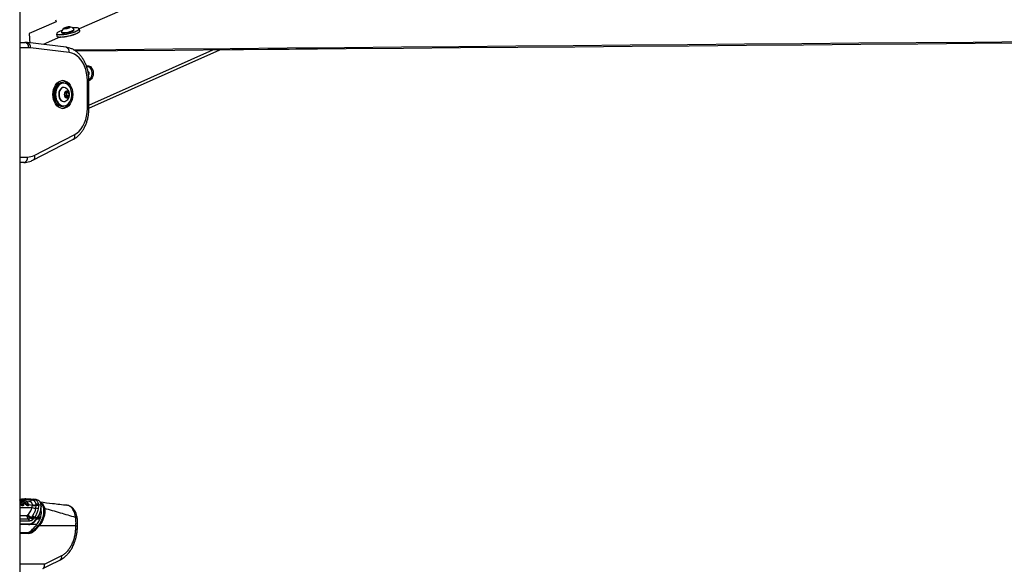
# Model space of a CAD drawing. Header units: millimetres. Extents: x 10 to 13239, y 20 to 10604.
# Tile 39 of 139: x 4020 to 4758, y 2704 to 3112. Entities that reach past the tile are written whole.
import ezdxf

# ---------------------------------------------------------------- set-up
doc = ezdxf.new("R2010")
doc.units = ezdxf.units.MM

msp = doc.modelspace()

# ---------------------------------------------------------------- linework, layer by layer
at = {"color": 7, "linetype": 'Continuous', "lineweight": 25}
for p, q in [((4020.29, 3770.57), (4020.29, 896.57)), ((4047.58, 3110.6), (4027.32, 3101.8)), ((4046.94, 3112.09), (4047.58, 3110.6)), ((4054.07, 3105.62), (4054.46, 3106.07)), ((4054.46, 3106.07), (4056.09, 3106.52)), ((4054.57, 3105.62), (4054.46, 3106.07)), ((4056.91, 3106.07), (4055.29, 3105.62)), ((4056.09, 3106.52), (4057.31, 3106.52)), ((4056.23, 3105.88), (4056.09, 3106.52)), ((4057.31, 3106.52), (4056.91, 3106.07)), ((4027.32, 3101.8), (4027.32, 3101.8)), ((4027.32, 3101.79), (4027.32, 3101.8)), ((4050.74, 3099.2), (4037.74, 3093.53)), ((4047.78, 3101.35), (4048.12, 3099.83)), ((4051.56, 3102.78), (4051.64, 3102.42)), ((4055.29, 3105.62), (4054.07, 3105.62)), ((4060.91, 3104.49), (4060.83, 3104.85)), ((4065.2, 3103.64), (4064.86, 3105.17)), ((4020.29, 3095.1), (4024.14, 3095.1)), ((4054.99, 3091.39), (4025.93, 3094.99)), ((4057.32, 3087.42), (4028.27, 3091.02)), ((4072.05, 3045.78), (4170.12, 3089.59)), ((4071, 3076.86), (4070.81, 3076.86)), ((4071.31, 3073.47), (4072.07, 3072.83)), ((4071.42, 3072.83), (4072.07, 3072.83)), ((4071.72, 3071.1), (4072.05, 3071.1)), ((4072.05, 3071.1), (4071.76, 3070.87)), ((4072.07, 3072.83), (4072.05, 3071.1)), ((4052.99, 3064.77), (4051.86, 3064.77)), ((4070.88, 3045.53), (4070.88, 3066.5)), ((4072.05, 3045.53), (4072.05, 3066.5)), ((4053.4, 3061.27), (4053.13, 3061.27)), ((4053.91, 3056.74), (4055.13, 3058.28)), ((4054.24, 3054.48), (4053.91, 3056.74)), ((4055.8, 3053.76), (4054.24, 3054.48)), ((4054.93, 3054.53), (4054.72, 3054.26)), ((4054.73, 3057.78), (4055.21, 3057.56)), ((4055.54, 3055.3), (4054.93, 3054.53)), ((4055.13, 3058.28), (4056.68, 3057.56)), ((4055.21, 3057.56), (4056.68, 3057.56)), ((4055.21, 3057.56), (4055.38, 3056.43)), ((4055.38, 3056.43), (4055.54, 3055.3)), ((4055.54, 3055.3), (4057.01, 3055.3)), ((4057.01, 3055.3), (4055.8, 3053.76)), ((4056.68, 3057.56), (4057.01, 3055.3)), ((4051.86, 3047.27), (4052.99, 3047.27)), ((4053.13, 3050.77), (4053.4, 3050.77)), ((4031.12, 3010.37), (4061.11, 3025.8)), ((4030.12, 3006.81), (4060.11, 3022.24)), ((4023.21, 3005.1), (4020.29, 3005.1)), ((4020.29, 2752.38), (4020.64, 2752.35)), ((4020.35, 2752.09), (4020.37, 2752.09)), ((4020.37, 2752.09), (4020.4, 2752.08)), ((4020.64, 2752.35), (4020.67, 2752.34)), ((4022.46, 2752.13), (4020.67, 2752.34)), ((4022.48, 2752.12), (4022.46, 2752.13)), ((4029.32, 2752.06), (4029.22, 2752.07)), ((4029.36, 2752.06), (4029.32, 2752.06)), ((4030.43, 2752.66), (4030.52, 2752.65)), ((4030.52, 2752.65), (4030.57, 2752.64)), ((4032.46, 2752.41), (4030.57, 2752.64)), ((4034.26, 2751.73), (4032.46, 2752.41)), ((4020.31, 2750.44), (4022.22, 2750.06)), ((4022.37, 2749.94), (4022.32, 2750)), ((4022.46, 2749.6), (4024.13, 2749.27)), ((4024.18, 2749.21), (4024.13, 2749.27)), ((4024.27, 2749.09), (4024.18, 2749.21)), ((4024.4, 2749.43), (4024.44, 2749.37)), ((4024.44, 2749.37), (4024.53, 2749.27)), ((4027.11, 2751.05), (4024.52, 2751.37)), ((4024.81, 2749.61), (4024.89, 2749.51)), ((4024.89, 2749.51), (4026.59, 2749.17)), ((4026.59, 2749.17), (4026.58, 2749.2)), ((4026.72, 2748.93), (4026.8, 2748.74)), ((4026.8, 2748.74), (4026.81, 2748.72)), ((4026.8, 2748.74), (4029.7, 2748.15)), ((4026.81, 2748.72), (4026.82, 2748.68)), ((4027.19, 2751.04), (4027.11, 2751.05)), ((4029.7, 2748.15), (4029.7, 2748.52)), ((4032.38, 2745.86), (4032.57, 2747.98)), ((4032.55, 2748.51), (4032.52, 2748.83)), ((4032.57, 2747.98), (4032.55, 2748.51)), ((4034.3, 2747.73), (4034.07, 2745.35)), ((4034.27, 2748.66), (4034.28, 2748.31)), ((4034.27, 2748.66), (4036.22, 2748.23)), ((4034.28, 2748.31), (4034.3, 2747.73)), ((4036.4, 2744.22), (4036.21, 2744.9)), ((4055.59, 2748.16), (4054.29, 2748.23)), ((4025.99, 2740.69), (4026.07, 2740.76)), ((4026.07, 2740.76), (4026.4, 2741.09)), ((4028.35, 2738.59), (4028.56, 2738.8)), ((4028.56, 2738.8), (4028.93, 2739.19)), ((4028.93, 2739.19), (4029.43, 2739.75)), ((4029.43, 2739.75), (4029.74, 2740.14)), ((4030.01, 2737.4), (4029.71, 2737.13)), ((4030.94, 2738.34), (4030.39, 2737.79)), ((4031.27, 2739), (4030.94, 2738.34)), ((4033.15, 2738.34), (4030.94, 2738.34)), ((4031.27, 2739), (4033.57, 2739)), ((4033.57, 2739), (4033.15, 2738.34)), ((4033.19, 2737.94), (4033.19, 2737.95)), ((4026.79, 2733.58), (4020.29, 2733.58)), ((4062.34, 2732.6), (4034.72, 2732.6)), ((4020.29, 2727.6), (4026.47, 2727.6)), ((4028.99, 2729.3), (4030.53, 2729.3)), ((4038.68, 2703.85), (4051.35, 2710.18))]:
    msp.add_line(p, q, dxfattribs=at)
at = {"color": 8, "linetype": 'Continuous', "lineweight": 25}
for p, q in [((4026.97, 3091.1), (4020.29, 3091.1)), ((4072.05, 3048.06), (4164.93, 3089.55)), ((4070.88, 3066.5), (4072.05, 3066.5)), ((4070.88, 3045.53), (4072.05, 3045.53)), ((4020.29, 3009.1), (4026.04, 3009.1)), ((4023.57, 2752.39), (4021.21, 2752.28)), ((4020.29, 2750.46), (4020.31, 2750.44)), ((4020.31, 2750.44), (4020.29, 2750.44)), ((4020.29, 2746.4), (4029.56, 2746.4)), ((4020.29, 2740.49), (4025.43, 2740.49)), ((4020.29, 2737.95), (4026.7, 2737.95)), ((4033.18, 2737.93), (4035.43, 2737.93)), ((4035.55, 2738.29), (4033.44, 2738.29)), ((4034.21, 2739.52), (4035.98, 2739.52)), ((4036.04, 2744.18), (4036.39, 2744.18)), ((4027.45, 2736.26), (4020.29, 2736.26)), ((4020.29, 2734.2), (4027.22, 2734.2)), ((4033.14, 2733.8), (4028.26, 2733.8)), ((4026.83, 2727.05), (4020.29, 2727.05)), ((4038.68, 2703.85), (4020.29, 2703.85))]:
    msp.add_line(p, q, dxfattribs=at)
at = {"color": 7, "linetype": 'Continuous', "lineweight": 25, "flags": 128}
for points in [[(4484.1, 3288.26), (4164.17, 3148.69), (4064.84, 3105.35)], [(4054.09, 3105.36), (4054.85, 3105.41), (4055.74, 3105.57), (4056.63, 3105.8), (4057.37, 3106.07), (4057.85, 3106.35), (4058.01, 3106.58), (4057.81, 3106.73), (4057.29, 3106.79), (4056.53, 3106.73), (4055.63, 3106.58), (4054.75, 3106.35), (4054.01, 3106.07), (4053.53, 3105.8), (4053.37, 3105.57), (4053.57, 3105.41), (4054.09, 3105.36)], [(4064.63, 3105.25), (4064.59, 3105.4), (4064.25, 3105.7), (4063.59, 3105.91), (4062.62, 3106.01), (4061.4, 3106.01), (4059.97, 3105.91), (4059.63, 3105.87)], [(4027.32, 3101.8), (4027.32, 3101.7), (4027.35, 3101.33), (4027.37, 3100.95), (4027.39, 3100.58), (4027.42, 3100.21), (4027.44, 3099.83), (4027.49, 3099.09), (4027.51, 3098.72), (4027.53, 3098.35), (4027.55, 3097.97), (4027.58, 3097.6), (4027.6, 3097.23), (4027.62, 3096.86), (4027.64, 3096.49), (4027.66, 3096.12), (4027.69, 3095.75), (4027.71, 3095.38), (4027.73, 3095.01), (4027.74, 3094.77)], [(4050.42, 3100.62), (4049.29, 3100.68), (4048.46, 3100.84), (4047.94, 3101.1), (4047.78, 3101.35)], [(4052.09, 3104.17), (4051.87, 3104.1), (4050.53, 3103.58), (4049.43, 3103.06), (4048.6, 3102.56), (4048.1, 3102.09), (4047.92, 3101.68), (4048.04, 3101.39)], [(4048.12, 3099.83), (4048.28, 3099.57), (4048.8, 3099.31), (4049.63, 3099.15), (4050.5, 3099.1)], [(4064.86, 3105.17), (4064.82, 3104.87), (4064.47, 3104.42), (4063.79, 3103.92), (4062.8, 3103.39), (4061.54, 3102.86), (4060.07, 3102.34), (4058.45, 3101.87), (4056.74, 3101.44), (4055.01, 3101.1), (4053.34, 3100.84), (4051.78, 3100.68), (4050.42, 3100.62)], [(4050.76, 3099.1), (4052.13, 3099.15), (4053.68, 3099.31), (4055.35, 3099.57), (4057.08, 3099.92), (4058.79, 3100.34), (4060.41, 3100.82), (4061.88, 3101.34), (4063.14, 3101.87), (4064.13, 3102.39), (4064.81, 3102.89), (4065.16, 3103.35), (4065.2, 3103.64)], [(4051.56, 3102.89), (4051.55, 3102.84), (4051.71, 3102.59), (4052.2, 3102.44), (4052.99, 3102.38)], [(4051.64, 3102.42), (4051.79, 3102.23), (4052.29, 3102.07), (4053.07, 3102.02)], [(4064.87, 3102.89), (4064.67, 3102.68), (4064, 3102.19), (4063.03, 3101.67), (4061.8, 3101.15), (4060.37, 3100.65), (4058.78, 3100.18), (4057.11, 3099.77), (4055.42, 3099.43), (4053.79, 3099.18), (4052.27, 3099.02), (4051.74, 3098.99)], [(4052.99, 3102.38), (4054.02, 3102.44), (4055.2, 3102.59), (4056.46, 3102.84), (4057.7, 3103.15), (4058.83, 3103.52), (4059.76, 3103.91), (4060.43, 3104.29), (4060.79, 3104.64), (4060.8, 3104.92), (4060.78, 3104.95)], [(4053.07, 3102.02), (4054.1, 3102.07), (4055.28, 3102.23), (4056.54, 3102.47), (4057.78, 3102.79), (4058.91, 3103.16), (4059.84, 3103.55), (4060.51, 3103.93), (4060.87, 3104.28), (4060.91, 3104.49)], [(4060.46, 3089.57), (4092.19, 3089.84), (4135.02, 3090.21), (4177.85, 3090.58), (4220.68, 3090.94), (4263.52, 3091.31), (4306.35, 3091.68), (4349.18, 3092.04), (4392.01, 3092.41), (4434.85, 3092.78), (4477.68, 3093.15), (4520.51, 3093.51), (4563.34, 3093.88), (4606.18, 3094.25), (4649.01, 3094.62), (4691.84, 3094.99), (4734.67, 3095.36), (4777.51, 3095.73)], [(4061.98, 3088.67), (4093.52, 3088.94), (4136.36, 3089.3), (4179.19, 3089.67), (4222.02, 3090.04), (4264.85, 3090.4), (4307.69, 3090.77), (4350.52, 3091.14), (4393.35, 3091.5), (4436.18, 3091.87), (4479.02, 3092.24), (4521.85, 3092.61), (4564.68, 3092.98), (4607.51, 3093.34), (4650.35, 3093.71), (4693.18, 3094.08), (4736.01, 3094.45), (4778.84, 3094.82)], [(4070.88, 3066.5), (4070.74, 3069.33), (4070.34, 3072.1), (4069.68, 3074.77), (4068.77, 3077.29), (4067.63, 3079.62), (4066.28, 3081.7), (4064.74, 3083.51), (4063.04, 3085.02), (4061.22, 3086.18), (4059.3, 3086.99), (4057.32, 3087.42)], [(4250.44, 3090.28), (4248.14, 3090.25), (4206.12, 3089.76), (4169.54, 3089.33)], [(4072.04, 3067.34), (4072.11, 3067.37), (4072.95, 3067.97), (4073.65, 3068.86), (4074.14, 3069.99), (4074.41, 3071.26), (4074.42, 3072.59), (4074.18, 3073.87), (4073.7, 3075.01), (4073.02, 3075.93), (4072.19, 3076.56), (4071.27, 3076.84), (4070.4, 3076.78)], [(4045.07, 3056.02), (4045.19, 3057.95), (4045.57, 3059.81), (4046.18, 3061.55), (4047.01, 3063.09), (4048.02, 3064.4), (4049.18, 3065.42), (4050.46, 3066.12), (4051.81, 3066.48), (4053.18, 3066.48), (4054.52, 3066.12), (4055.8, 3065.42), (4056.97, 3064.4), (4057.98, 3063.09), (4058.81, 3061.55), (4059.42, 3059.81), (4059.79, 3057.95), (4059.92, 3056.02), (4059.79, 3054.09), (4059.42, 3052.23), (4058.81, 3050.49), (4057.98, 3048.95), (4056.97, 3047.64), (4055.8, 3046.62), (4054.52, 3045.92), (4053.18, 3045.56), (4051.81, 3045.56), (4050.46, 3045.92), (4049.18, 3046.62), (4048.02, 3047.64), (4047.01, 3048.95), (4046.18, 3050.49), (4045.57, 3052.23), (4045.19, 3054.09), (4045.07, 3056.02)], [(4051.86, 3064.77), (4050.87, 3064.66), (4049.66, 3064.2), (4048.54, 3063.41), (4047.56, 3062.31), (4046.75, 3060.96), (4046.15, 3059.4), (4045.79, 3057.71), (4045.67, 3055.95), (4045.81, 3054.19), (4046.19, 3052.5), (4046.81, 3050.96), (4047.63, 3049.63), (4048.63, 3048.56), (4049.76, 3047.79), (4050.97, 3047.36), (4051.86, 3047.27)], [(4052.99, 3047.27), (4052.1, 3047.36), (4050.89, 3047.79), (4049.76, 3048.56), (4048.76, 3049.63), (4047.94, 3050.96), (4047.32, 3052.5), (4046.94, 3054.19), (4046.8, 3055.95), (4046.92, 3057.71), (4047.28, 3059.4), (4047.88, 3060.96), (4048.69, 3062.31), (4049.67, 3063.41), (4050.79, 3064.2), (4052, 3064.66), (4052.99, 3064.77)], [(4059.14, 3056.96), (4058.88, 3058.65), (4058.39, 3060.23), (4057.68, 3061.64), (4056.79, 3062.82), (4055.75, 3063.73), (4054.6, 3064.31), (4053.38, 3064.56), (4052.16, 3064.46), (4050.98, 3064.01), (4049.89, 3063.24), (4048.93, 3062.17), (4048.14, 3060.85), (4047.55, 3059.33), (4047.2, 3057.67), (4047.08, 3055.95), (4047.22, 3054.23), (4047.59, 3052.58), (4048.2, 3051.08), (4049, 3049.77), (4049.97, 3048.73), (4051.08, 3047.98), (4052.26, 3047.56), (4053.49, 3047.48), (4054.69, 3047.76), (4055.84, 3048.38), (4056.87, 3049.3), (4057.75, 3050.51), (4058.44, 3051.93), (4058.91, 3053.53), (4059.15, 3055.23), (4059.14, 3056.96)], [(4053.13, 3061.27), (4052.37, 3061.16), (4051.46, 3060.71), (4050.66, 3059.94), (4050.02, 3058.9), (4049.6, 3057.66), (4049.42, 3056.32), (4049.49, 3054.95), (4049.81, 3053.66), (4050.36, 3052.52), (4051.09, 3051.63), (4051.97, 3051.03), (4052.92, 3050.78), (4053.13, 3050.77)], [(4054.87, 3060.84), (4054.56, 3061.01), (4053.61, 3061.26), (4052.64, 3061.16), (4051.73, 3060.71), (4050.92, 3059.94), (4050.29, 3058.9), (4049.87, 3057.66), (4049.69, 3056.32), (4049.76, 3054.95), (4050.08, 3053.66), (4050.63, 3052.52), (4051.36, 3051.63), (4052.24, 3051.03), (4053.19, 3050.78), (4054.15, 3050.88), (4054.87, 3051.2)], [(4057.28, 3056.56), (4057.02, 3057.45), (4056.55, 3058.15), (4055.93, 3058.56), (4055.25, 3058.63), (4054.6, 3058.35), (4054.07, 3057.75), (4053.72, 3056.92), (4053.61, 3055.97), (4053.75, 3055.02), (4054.12, 3054.21), (4054.67, 3053.65), (4055.33, 3053.4), (4056.01, 3053.51), (4056.61, 3053.96), (4057.06, 3054.68), (4057.29, 3055.59), (4057.28, 3056.56)], [(4054.68, 3054.28), (4054.79, 3054.37), (4054.93, 3054.53)], [(4061.11, 3025.8), (4062.95, 3026.95), (4064.66, 3028.45), (4066.22, 3030.26), (4067.59, 3032.35), (4068.74, 3034.68), (4069.66, 3037.22), (4070.33, 3039.9), (4070.74, 3042.69), (4070.88, 3045.53)], [(4037.66, 2700.66), (4042.63, 2703.15), (4050.32, 2706.99)]]:
    msp.add_lwpolyline(points, dxfattribs=at)
at = {"color": 8, "linetype": 'Continuous', "lineweight": 25, "flags": 128}
for points in [[(4050.51, 3100.88), (4051.85, 3100.93), (4053.36, 3101.08), (4055, 3101.34), (4056.69, 3101.68), (4058.36, 3102.09), (4059.94, 3102.56), (4061.38, 3103.06), (4062.61, 3103.58), (4063.57, 3104.1), (4064.24, 3104.58), (4064.58, 3105.03), (4064.63, 3105.25)], [(4061.11, 3025.8), (4061.24, 3025.07), (4061.26, 3024.36), (4061.17, 3023.71), (4060.96, 3023.14), (4060.65, 3022.68), (4060.25, 3022.33), (4060.11, 3022.24)], [(4031.12, 3010.37), (4031.25, 3009.63), (4031.27, 3008.93), (4031.18, 3008.28), (4030.98, 3007.71), (4030.67, 3007.24), (4030.27, 3006.89), (4030.12, 3006.81)], [(4063.31, 2738.54), (4063.29, 2738.61), (4063.15, 2738.72), (4062.9, 2738.81), (4062.55, 2738.88), (4062.1, 2738.92)]]:
    msp.add_lwpolyline(points, dxfattribs=at)
at = {"color": 7, "linetype": 'Continuous', "lineweight": 25}
for centre, radius, start, end in [((4056.7, 3101.54), 5.32, 126.29595, 165.25107), ((4056.7, 3101.54), 5.32, 39.92942, 78.88455), ((4050.3, 3103.19), 4.2, 247.9444, 269.01229), ((4023.44, 3091.6), 3.57, 351.95053, 78.57825), ((4026.97, 3080.56), 10.54, 82.93872, 89.9947), ((4050.4, 3058.81), 7.84, 20.2825, 78.49899), ((4053.35, 3056.22), 2.04, 5.70743, 48.18801), ((4051.93, 3056.02), 5.65, 8.37986, 58.61131), ((4051.93, 3056.02), 5.65, 301.38869, 8.37986), ((4052.88, 3056.01), 2.53, 324.20775, 9.56859), ((4050.7, 3052.88), 7.44, 279.761, 341.45751), ((4025.98, 3020.16), 11.06, 270.31718, 297.6867), ((4022.51, 3008.6), 3.57, 281.42175, 8.04947), ((4020.68, 2752.06), 0.288, 92.45467, 174.4249), ((4027.27, 2753.41), 2.36, 266.10158, 325.5952), ((4027.35, 2753.44), 2.4, 266.13567, 325.02483), ((4030.34, 2751.31), 1.35, 86.0924, 145.51936), ((4030.43, 2751.3), 1.35, 86.14171, 145.61591), ((4030.48, 2751.3), 1.35, 86.17211, 145.6862), ((4005.49, 2739.17), 18.62, 35.10433, 37.25107), ((4022.23, 2749.93), 0.127, 37.58839, 95.68442), ((4006.88, 2739), 18.91, 35.11108, 35.5571), ((4024.03, 2749.74), 0.485, 282.47346, 320.03211), ((4024.1, 2749.63), 0.56, 287.92081, 320.16466), ((4025.13, 2748.77), 0.779, 108.01151, 140.49016), ((4022.22, 2751.09), 3.89, 315.33913, 319.87075), ((4026.44, 2747.77), 0.418, 144.81742, 189.41181), ((4026.86, 2747.96), 0.25, 154.74441, 229.5432), ((4026.56, 2748.98), 0.193, 329.49525, 12.59412), ((4031.82, 2750.54), 4.72, 241.34274, 276.79707), ((4031.14, 2752.67), 4.39, 250.80103, 288.77594), ((4031.39, 2752.36), 4.54, 248.08756, 285.09483), ((4032.46, 2743.04), 2.82, 55.11691, 91.59543), ((4033.15, 2746.27), 2.64, 65.09281, 103.86409), ((4033.13, 2745.91), 2.67, 64.33885, 102.54562), ((4033.07, 2745.32), 2.71, 62.92656, 100.48919), ((4038.65, 2745), 0.745, 72.28005, 121.48365), ((4029.1, 2740.75), 3.68, 183.97562, 229.38867), ((4030.39, 2743.27), 5.1, 210.39789, 246.41348), ((4030.44, 2743.76), 5.3, 214.48748, 249.30108), ((4030.67, 2744.15), 5.25, 215.63838, 250.60727), ((4025.26, 2736.3), 2.19, 358.81343, 48.73005), ((4026.93, 2735.91), 3.04, 23.77963, 62.28488), ((4027.19, 2735.93), 3.18, 27.602, 64.45109), ((4027.58, 2736.31), 3.18, 27.6639, 64.95766), ((4028.13, 2736.83), 3.2, 28.30885, 66.06006), ((4028.76, 2737.24), 3.06, 34.96357, 71.32473), ((4033.31, 2738.72), 0.373, 334.01458, 46.65924), ((4026.68, 2734.11), 0.543, 281.81036, 9.5356), ((4030.84, 2735.66), 0.254, 268.11331, 313.87811), ((4004.66, 2754.39), 35.15, 322.10364, 325.58896), ((4033.96, 2732.16), 0.875, 30.52172, 79.32384), ((4026.37, 2727.15), 0.462, 347.88572, 77.5198), ((4030.39, 2728.57), 0.743, 20.90792, 78.75394)]:
    msp.add_arc(centre, radius, start, end, dxfattribs=at)
at = {"color": 8, "linetype": 'Continuous', "lineweight": 25}
for centre, radius, start, end in [((4049.91, 3104.19), 3.37, 236.19801, 280.26963), ((4024.93, 3091.73), 3.41, 348.03575, 72.96853), ((4053.98, 3088.13), 3.41, 348.03979, 72.93689), ((4020.07, 2752.15), 0.292, 320.2899, 347.76702), ((4020.13, 2752.14), 0.266, 306.00211, 348.51373), ((4026.54, 2748.96), 0.212, 16.75244, 76.84732), ((4036.09, 2747.86), 0.388, 7.96878, 70.34083), ((4032.9, 2738.11), 0.341, 330.56645, 42.19062), ((4030.71, 2735.7), 0.375, 324.68483, 36.62926), ((4062.61, 2734.92), 2.34, 263.36675, 292.9018), ((4036.15, 2702.9), 2.7, 303.58017, 20.54282)]:
    msp.add_arc(centre, radius, start, end, dxfattribs=at)
at = {"color": 7, "linetype": 'Continuous', "lineweight": 25}
for centre, major_axis, ratio, start_param, end_param in [((4012.96, 2770.38), (-2.08, 42.16), 0.706247, 3.721426, 3.81498), ((4026.56, 2743.58), (-0.46, 9.99), 0.706346, 3.108849, 3.723504), ((4026.98, 2743.6), (-0.46, 9.39), 0.706247, 3.106771, 3.721426), ((4015.87, 2761.6), (5.25, 38.73), 0.700621, 3.827089, 3.973326), ((4017.45, 2761.6), (5.31, 38.72), 0.700456, 3.828253, 3.982767), ((4017.8, 2761.55), (5.31, 39.22), 0.700621, 3.827089, 3.981603), ((3997.04, 2569.16), (55.53, 808.71), 0.068026, 4.917181, 4.92056), ((4025.62, 2737.6), (1.35, 9.96), 0.700621, 3.236207, 3.827089), ((4027.19, 2737.6), (1.41, 9.95), 0.699969, 3.240726, 3.831608), ((4027.54, 2737.55), (1.42, 10.45), 0.700621, 3.236207, 3.827089)]:
    msp.add_ellipse(centre, major_axis=major_axis, ratio=ratio, start_param=start_param, end_param=end_param, dxfattribs=at)
for points, knots in [([(4025.93, 3094.99), (4025.49, 3095.03), (4024.9, 3095.09), (4024.3, 3095.1), (4024.14, 3095.1)], [0, 0, 0, 0, 0.738034, 1, 1, 1, 1]), ([(4072.05, 3066.5), (4072.04, 3067.02), (4072.02, 3068.47), (4071.8, 3070.86), (4071.32, 3073.62), (4070.61, 3076.3), (4069.67, 3078.86), (4068.51, 3081.27), (4067.14, 3083.5), (4065.58, 3085.51), (4063.84, 3087.27), (4061.96, 3088.75), (4059.95, 3089.94), (4057.86, 3090.8), (4056.19, 3091.23), (4055.22, 3091.36), (4054.99, 3091.39)], [0, 0, 0, 0, 0.042417, 0.120531, 0.198764, 0.277125, 0.35564, 0.434306, 0.513062, 0.591751, 0.670146, 0.747955, 0.824879, 0.900711, 0.975413, 1, 1, 1, 1]), ([(4070.17, 3077.37), (4070.41, 3077.46), (4070.89, 3077.63), (4071.93, 3077.62), (4073.21, 3077.08), (4074.5, 3075.67), (4074.93, 3074.32), (4075.14, 3073.64)], [0, 0, 0, 0, 0.119373, 0.244356, 0.494132, 0.746223, 1, 1, 1, 1]), ([(4075.14, 3073.64), (4075.24, 3072.91), (4075.44, 3071.46), (4074.95, 3069.29), (4074.11, 3067.82), (4073.25, 3067), (4072.63, 3066.6), (4072.21, 3066.5), (4072.05, 3066.46)], [0, 0, 0, 0, 0.233431, 0.465463, 0.695348, 0.809756, 0.924569, 1, 1, 1, 1]), ([(4060.11, 3022.24), (4060.5, 3022.46), (4061.55, 3023.03), (4063.17, 3024.2), (4064.91, 3025.8), (4066.5, 3027.66), (4067.92, 3029.75), (4069.16, 3032.05), (4070.19, 3034.52), (4071.01, 3037.13), (4071.6, 3039.85), (4071.98, 3042.66), (4072.03, 3044.57), (4072.05, 3045.53)], [0, 0, 0, 0, 0.054322, 0.145826, 0.238109, 0.331511, 0.425806, 0.520714, 0.615974, 0.711386, 0.806822, 0.902255, 1, 1, 1, 1]), ([(4023.21, 3005.1), (4023.65, 3005.11), (4024.81, 3005.14), (4026.65, 3005.46), (4028.53, 3006.04), (4029.65, 3006.58), (4030.12, 3006.81)], [0, 0, 0, 0, 0.185339, 0.485252, 0.785405, 1, 1, 1, 1]), ([(4023.94, 2749.52), (4023.62, 2749.91), (4023.08, 2750.55), (4021.84, 2751.49), (4020.88, 2751.73), (4020.2, 2751.9)], [0, 0, 0, 0, 0.305943, 0.504043, 1, 1, 1, 1]), ([(4022.22, 2750.06), (4021.85, 2750.51), (4021.29, 2751.2), (4020.58, 2751.74), (4020.29, 2751.9), (4020.24, 2751.94)], [0, 0, 0, 0, 0.6159138, 0.923719, 1, 1, 1, 1]), ([(4020.29, 2752.77), (4021.14, 2752.84), (4022.63, 2752.96), (4024.08, 2752.97), (4024.7, 2752.98)], [0, 0, 0, 0, 0.567528, 1, 1, 1, 1]), ([(4020.64, 2752.35), (4020.61, 2752.34), (4020.55, 2752.34), (4020.46, 2752.27), (4020.4, 2752.18), (4020.38, 2752.11), (4020.37, 2752.09)], [0, 0, 0, 0, 0.279624, 0.559248, 0.838872, 1, 1, 1, 1]), ([(4020.4, 2752.08), (4020.41, 2752.08), (4021.11, 2752.01), (4022.08, 2751.65), (4023.34, 2750.73), (4023.89, 2750.07), (4024.22, 2749.67)], [0, 0, 0, 0, 0.0079623, 0.4957631, 0.6938729, 1, 1, 1, 1]), ([(4020.67, 2752.34), (4020.91, 2752.31), (4021.87, 2752.16), (4023.28, 2751.43), (4024.22, 2750.33), (4024.6, 2749.88)], [0, 0, 0, 0, 0.167171, 0.658602, 1, 1, 1, 1]), ([(4026.23, 2749.85), (4025.83, 2750.29), (4025.16, 2751.04), (4024.04, 2751.7), (4023.18, 2752.02), (4022.66, 2752.1), (4022.48, 2752.12)], [0, 0, 0, 0, 0.360245, 0.616478, 0.87209, 1, 1, 1, 1]), ([(4029.22, 2752.07), (4027.62, 2752.21), (4025.76, 2752.38), (4023.84, 2752.38), (4023.57, 2752.39)], [0, 0, 0, 0, 0.858737, 1, 1, 1, 1]), ([(4024.7, 2752.98), (4025.33, 2752.97), (4027.27, 2752.95), (4029.15, 2752.78), (4030.43, 2752.66)], [0, 0, 0, 0, 0.32125, 1, 1, 1, 1]), ([(4032.52, 2748.83), (4032.36, 2749.48), (4032.02, 2750.78), (4030.71, 2751.78), (4029.71, 2751.99), (4029.36, 2752.06)], [0, 0, 0, 0, 0.398656, 0.792447, 1, 1, 1, 1]), ([(4030.57, 2752.64), (4031.28, 2752.45), (4032.7, 2752.07), (4033.92, 2750.49), (4034.17, 2749.2), (4034.27, 2748.66)], [0, 0, 0, 0, 0.373601, 0.740943, 1, 1, 1, 1]), ([(4036.44, 2747.9), (4036.42, 2748.23), (4036.37, 2749.01), (4035.94, 2750.09), (4035.29, 2751.06), (4034.7, 2751.5), (4034.42, 2751.7)], [0, 0, 0, 0, 0.205296, 0.49085, 0.765046, 1, 1, 1, 1]), ([(4020.72, 2749.88), (4020.69, 2749.87), (4020.62, 2749.87), (4020.49, 2749.81), (4020.4, 2749.74), (4020.35, 2749.69), (4020.33, 2749.67)], [0, 0, 0, 0, 0.279636, 0.559272, 0.838908, 1, 1, 1, 1]), ([(4020.33, 2749.67), (4020.51, 2749.44), (4020.82, 2749.03), (4021.38, 2748.5), (4021.84, 2748.17), (4022.19, 2748), (4022.47, 2747.95), (4022.66, 2748), (4022.78, 2748.08), (4022.8, 2748.16), (4022.81, 2748.18)], [0, 0, 0, 0, 0.25553, 0.463412, 0.610935, 0.714448, 0.802001, 0.887108, 0.97629, 1, 1, 1, 1]), ([(4020.72, 2749.88), (4020.89, 2749.66), (4021.18, 2749.28), (4021.68, 2748.82), (4022.06, 2748.55), (4022.31, 2748.44), (4022.48, 2748.41), (4022.62, 2748.45), (4022.72, 2748.57), (4022.78, 2748.82), (4022.71, 2749.27), (4022.48, 2749.65), (4022.35, 2749.88)], [0, 0, 0, 0, 0.181549, 0.323795, 0.40885, 0.462296, 0.504185, 0.545984, 0.60056, 0.677304, 0.807908, 1, 1, 1, 1]), ([(4022.26, 2750), (4022.26, 2750), (4022.25, 2750.02), (4022.23, 2750.04), (4022.22, 2750.06)], [0, 0, 0, 0, 0.009627, 1, 1, 1, 1]), ([(4022.81, 2748.18), (4022.84, 2748.22), (4022.91, 2748.35), (4022.93, 2748.64), (4022.86, 2749.09), (4022.68, 2749.52), (4022.49, 2749.78), (4022.44, 2749.85)], [0, 0, 0, 0, 0.085373, 0.248767, 0.504091, 0.876386, 1, 1, 1, 1]), ([(4024.13, 2749.27), (4024.11, 2749.3), (4024.04, 2749.39), (4023.98, 2749.47), (4023.94, 2749.52)], [0, 0, 0, 0, 0.381074, 1, 1, 1, 1]), ([(4024.6, 2749.88), (4024.57, 2749.87), (4024.5, 2749.87), (4024.38, 2749.81), (4024.28, 2749.74), (4024.23, 2749.69), (4024.22, 2749.67)], [0, 0, 0, 0, 0.279647, 0.559295, 0.838942, 1, 1, 1, 1]), ([(4024.22, 2749.67), (4024.25, 2749.62), (4024.31, 2749.54), (4024.37, 2749.46), (4024.4, 2749.43)], [0, 0, 0, 0, 0.6183, 1, 1, 1, 1]), ([(4024.99, 2748.36), (4024.84, 2748.5), (4024.58, 2748.74), (4024.37, 2748.99), (4024.27, 2749.09)], [0, 0, 0, 0, 0.576286, 1, 1, 1, 1]), ([(4024.81, 2749.61), (4024.78, 2749.6), (4024.72, 2749.59), (4024.6, 2749.52), (4024.51, 2749.44), (4024.46, 2749.39), (4024.44, 2749.37)], [0, 0, 0, 0, 0.279745, 0.559492, 0.839241, 1, 1, 1, 1]), ([(4024.53, 2749.27), (4024.62, 2749.17), (4024.82, 2748.94), (4025.06, 2748.71), (4025.19, 2748.59)], [0, 0, 0, 0, 0.4263641, 1, 1, 1, 1]), ([(4024.6, 2749.88), (4024.63, 2749.85), (4024.67, 2749.79), (4024.74, 2749.7), (4024.79, 2749.64), (4024.81, 2749.61)], [0, 0, 0, 0, 0.335805, 0.671409, 1, 1, 1, 1]), ([(4024.89, 2749.51), (4025.06, 2749.32), (4025.33, 2749.03), (4025.74, 2748.69), (4026.01, 2748.52), (4026.21, 2748.44), (4026.36, 2748.41), (4026.5, 2748.45), (4026.62, 2748.57), (4026.67, 2748.82), (4026.62, 2749.04), (4026.59, 2749.17)], [0, 0, 0, 0, 0.2319842, 0.360069, 0.466873, 0.5125904, 0.5722166, 0.631946, 0.7116763, 0.8401772, 1, 1, 1, 1]), ([(4026.03, 2747.7), (4026.01, 2747.71), (4025.83, 2747.77), (4025.46, 2747.97), (4025.15, 2748.23), (4024.99, 2748.36)], [0, 0, 0, 0, 0.069549, 0.515215, 1, 1, 1, 1]), ([(4025.19, 2748.59), (4025.34, 2748.47), (4025.61, 2748.24), (4025.93, 2748.07), (4026.08, 2748.02), (4026.1, 2748.01)], [0, 0, 0, 0, 0.500878, 0.934932, 1, 1, 1, 1]), ([(4026.69, 2747.77), (4026.66, 2747.75), (4026.57, 2747.68), (4026.38, 2747.64), (4026.18, 2747.66), (4026.07, 2747.69), (4026.03, 2747.7)], [0, 0, 0, 0, 0.219455, 0.606408, 0.852957, 1, 1, 1, 1]), ([(4026.1, 2748.01), (4026.13, 2748), (4026.22, 2747.98), (4026.38, 2747.96), (4026.53, 2747.99), (4026.6, 2748.05), (4026.63, 2748.07)], [0, 0, 0, 0, 0.147341, 0.391101, 0.775571, 1, 1, 1, 1]), ([(4026.58, 2749.2), (4026.58, 2749.21), (4026.55, 2749.3), (4026.48, 2749.45), (4026.37, 2749.65), (4026.28, 2749.79), (4026.23, 2749.85)], [0, 0, 0, 0, 0.069953, 0.379787, 0.68987, 1, 1, 1, 1]), ([(4026.63, 2749.28), (4026.54, 2749.47), (4026.44, 2749.68), (4026.29, 2749.87), (4026.27, 2749.89)], [0, 0, 0, 0, 0.884429, 1, 1, 1, 1]), ([(4026.4, 2741.09), (4026.83, 2741.55), (4027.64, 2742.43), (4028.85, 2744.19), (4029.28, 2745.54), (4029.56, 2746.4)], [0, 0, 0, 0, 0.289895, 0.552414, 1, 1, 1, 1]), ([(4026.6, 2749.19), (4026.59, 2749.22), (4026.57, 2749.26), (4026.54, 2749.31), (4026.53, 2749.32)], [0, 0, 0, 0, 0.669099, 1, 1, 1, 1]), ([(4026.63, 2748.07), (4026.65, 2748.09), (4026.74, 2748.19), (4026.79, 2748.41), (4026.78, 2748.67), (4026.74, 2748.82), (4026.72, 2748.88)], [0, 0, 0, 0, 0.124287, 0.511412, 0.81784, 1, 1, 1, 1]), ([(4026.82, 2748.68), (4026.83, 2748.62), (4026.87, 2748.45), (4026.89, 2748.16), (4026.82, 2747.91), (4026.72, 2747.8), (4026.69, 2747.77)], [0, 0, 0, 0, 0.1754383, 0.4747305, 0.8680348, 1, 1, 1, 1]), ([(4029.7, 2748.52), (4029.61, 2748.99), (4029.49, 2749.59), (4028.8, 2750.46), (4028.08, 2750.89), (4027.33, 2751.02), (4027.19, 2751.04)], [0, 0, 0, 0, 0.369773, 0.474126, 0.896691, 1, 1, 1, 1]), ([(4029.56, 2746.4), (4029.63, 2746.92), (4029.71, 2747.5), (4029.7, 2748.08), (4029.7, 2748.15)], [0, 0, 0, 0, 0.879479, 1, 1, 1, 1]), ([(4029.74, 2740.14), (4030.25, 2740.88), (4031.26, 2742.39), (4032.05, 2744.36), (4032.3, 2745.53), (4032.38, 2745.86)], [0, 0, 0, 0, 0.413759, 0.835317, 1, 1, 1, 1]), ([(4034.07, 2745.35), (4033.79, 2744.26), (4033.21, 2742.04), (4031.92, 2740.02), (4031.27, 2739)], [0, 0, 0, 0, 0.492706, 1, 1, 1, 1]), ([(4033.57, 2739), (4034.15, 2740.02), (4035.28, 2741.97), (4036.21, 2745.16), (4036.22, 2747.19), (4036.22, 2748.23)], [0, 0, 0, 0, 0.3490223, 0.6695796, 1, 1, 1, 1]), ([(4033.63, 2738.57), (4033.72, 2738.7), (4034.24, 2739.41), (4034.99, 2740.87), (4035.81, 2742.94), (4036.29, 2745.08), (4036.48, 2746.76), (4036.4, 2747.68), (4036.39, 2747.91)], [0, 0, 0, 0, 0.044901, 0.256888, 0.481062, 0.705804, 0.926233, 1, 1, 1, 1]), ([(4033.66, 2734.52), (4034.19, 2735.39), (4035.28, 2737.14), (4036.16, 2739.74), (4036.55, 2742.14), (4036.45, 2743.52), (4036.4, 2744.22)], [0, 0, 0, 0, 0.283183, 0.573697, 0.784529, 1, 1, 1, 1]), ([(4034.13, 2733.02), (4034.61, 2733.63), (4035.69, 2735.01), (4037.03, 2737.4), (4038.02, 2740.1), (4038.52, 2742.92), (4038.35, 2744.72), (4038.26, 2745.63)], [0, 0, 0, 0, 0.163252, 0.36949, 0.579973, 0.786741, 1, 1, 1, 1]), ([(4038.87, 2745.71), (4038.97, 2744.79), (4039.16, 2742.92), (4038.68, 2740.01), (4037.67, 2737.18), (4036.32, 2734.69), (4035.2, 2733.24), (4034.72, 2732.6)], [0, 0, 0, 0, 0.207126, 0.42092, 0.626857, 0.837345, 1, 1, 1, 1]), ([(4035.51, 2750.63), (4038.63, 2750.25), (4045.43, 2749.41), (4052.02, 2748.6), (4055.59, 2748.16)], [0, 0, 0, 0, 0.458618, 1, 1, 1, 1]), ([(4062.1, 2738.92), (4058.36, 2740.04), (4050.85, 2742.29), (4042.87, 2744.56), (4038.87, 2745.71)], [0, 0, 0, 0, 0.499424, 1, 1, 1, 1]), ([(4062.1, 2738.92), (4061.95, 2739.88), (4061.69, 2741.48), (4060.96, 2743.46), (4060.16, 2744.97), (4059.2, 2746.23), (4058.1, 2747.21), (4056.89, 2747.89), (4056.03, 2748.07), (4055.59, 2748.16)], [0, 0, 0, 0, 0.196461, 0.330152, 0.463846, 0.597934, 0.732025, 0.866012, 1, 1, 1, 1]), ([(4063.29, 2738.54), (4063.23, 2739.04), (4063.07, 2740.19), (4062.56, 2741.89), (4061.84, 2743.55), (4060.92, 2744.99), (4059.86, 2746.16), (4058.66, 2747.1), (4057.31, 2747.76), (4056.26, 2748.11), (4055.67, 2748.13), (4055.6, 2748.14)], [0, 0, 0, 0, 0.104718, 0.240806, 0.380293, 0.506587, 0.629302, 0.745915, 0.860235, 0.983707, 1, 1, 1, 1]), ([(4025.43, 2740.49), (4025.43, 2740.49), (4025.55, 2740.49), (4025.75, 2740.53), (4025.92, 2740.64), (4025.99, 2740.69)], [0, 0, 0, 0, 0.012104, 0.6063, 1, 1, 1, 1]), ([(4026.7, 2737.95), (4027.07, 2738), (4027.66, 2738.07), (4028.16, 2738.45), (4028.35, 2738.59)], [0, 0, 0, 0, 0.631475, 1, 1, 1, 1]), ([(4029.71, 2737.13), (4029.41, 2736.91), (4028.7, 2736.39), (4027.9, 2736.31), (4027.45, 2736.26)], [0, 0, 0, 0, 0.435611, 1, 1, 1, 1]), ([(4030.39, 2737.79), (4030.3, 2737.69), (4030.17, 2737.56), (4030.04, 2737.44), (4030.01, 2737.4)], [0, 0, 0, 0, 0.7455515, 1, 1, 1, 1]), ([(4031.01, 2735.48), (4031.2, 2735.68), (4031.95, 2736.45), (4032.66, 2737.31), (4033.19, 2737.95)], [0, 0, 0, 0, 0.250068, 1, 1, 1, 1]), ([(4033.18, 2737.95), (4033.23, 2738.01), (4033.41, 2738.21), (4033.54, 2738.42), (4033.63, 2738.56)], [0, 0, 0, 0, 0.3038662, 1, 1, 1, 1]), ([(4062.34, 2732.6), (4062.37, 2733.65), (4062.45, 2735.77), (4062.22, 2737.86), (4062.1, 2738.92)], [0, 0, 0, 0, 0.493479, 1, 1, 1, 1]), ([(4063.52, 2732.77), (4063.52, 2732.81), (4063.58, 2733.67), (4063.57, 2735.38), (4063.49, 2737.27), (4063.33, 2738.31), (4063.29, 2738.54)], [0, 0, 0, 0, 0.023867, 0.448166, 0.875407, 1, 1, 1, 1]), ([(4050.39, 2707.03), (4051.26, 2707.52), (4052.89, 2708.45), (4054.95, 2710.23), (4056.54, 2711.93), (4057.72, 2713.43), (4058.55, 2714.65), (4059.34, 2715.94), (4060.32, 2717.77), (4061.27, 2720), (4062.07, 2722.41), (4062.66, 2724.68), (4063.15, 2727.28), (4063.29, 2729.12), (4063.37, 2730.09)], [0, 0, 0, 0, 0.1237341, 0.2297267, 0.3172579, 0.3874172, 0.4406445, 0.4775667, 0.5500449, 0.6609705, 0.731504, 0.8116354, 0.9008256, 1, 1, 1, 1]), ([(4051.35, 2710.18), (4052.06, 2710.59), (4053.51, 2711.41), (4055.5, 2713.2), (4057.32, 2715.35), (4058.9, 2717.83), (4060.21, 2720.61), (4061.21, 2723.6), (4061.92, 2726.73), (4062.1, 2728.86), (4062.19, 2729.92)], [0, 0, 0, 0, 0.1244049, 0.2494742, 0.373855, 0.4989891, 0.6233869, 0.7492229, 0.8747008, 1, 1, 1, 1]), ([(4063.37, 2730.09), (4063.38, 2730.31), (4063.43, 2731.21), (4063.48, 2732.1), (4063.52, 2732.77)], [0, 0, 0, 0, 0.250064, 1, 1, 1, 1])]:
    msp.add_open_spline(points, degree=3, knots=knots, dxfattribs=at)
at = {"color": 8, "linetype": 'Continuous', "lineweight": 25}
for points, knots in [([(4023.18, 2751.97), (4023.3, 2752.07), (4023.44, 2752.19), (4023.55, 2752.36), (4023.57, 2752.39)], [0, 0, 0, 0, 0.8217, 1, 1, 1, 1]), ([(4036.22, 2748.23), (4036.1, 2748.85), (4035.83, 2750.21), (4035.04, 2751.45), (4034.32, 2751.71), (4034.26, 2751.73)], [0, 0, 0, 0, 0.430859, 0.953921, 1, 1, 1, 1]), ([(4022.89, 2748.8), (4022.89, 2748.8), (4023, 2748.58), (4023.01, 2748.23), (4022.91, 2747.86), (4022.71, 2747.69), (4022.46, 2747.63), (4022.13, 2747.69), (4021.71, 2747.89), (4021.19, 2748.26), (4020.67, 2748.74), (4020.4, 2749.09), (4020.29, 2749.23)], [0, 0, 0, 0, 0.00378, 0.173727, 0.290811, 0.366851, 0.442385, 0.520069, 0.60793, 0.725861, 0.884937, 1, 1, 1, 1]), ([(4026.58, 2749.2), (4026.62, 2749.18), (4026.68, 2749.15), (4026.73, 2749.1), (4026.73, 2749.06), (4026.73, 2749.06)], [0, 0, 0, 0, 0.472435, 0.944871, 1, 1, 1, 1]), ([(4035.89, 2750.1), (4036.03, 2750.05), (4037.02, 2749.73), (4038.19, 2748.17), (4038.66, 2746.46), (4038.87, 2745.71)], [0, 0, 0, 0, 0.087825, 0.59861, 1, 1, 1, 1]), ([(4038.26, 2745.63), (4038.08, 2746.37), (4037.72, 2747.84), (4036.72, 2748.74), (4036.22, 2749.19)], [0, 0, 0, 0, 0.5057136, 1, 1, 1, 1]), ([(4063.32, 2730.09), (4063.34, 2730.08), (4063.4, 2730.03), (4063.05, 2729.96), (4062.48, 2729.94), (4062.19, 2729.92)], [0, 0, 0, 0, 0.1264801, 0.56324, 1, 1, 1, 1]), ([(4051.35, 2710.18), (4051.4, 2709.76), (4051.5, 2708.88), (4051.18, 2707.8), (4050.74, 2707.15), (4050.37, 2707.05), (4050.3, 2707.03)], [0, 0, 0, 0, 0.29709, 0.61399, 0.93089, 1, 1, 1, 1])]:
    msp.add_open_spline(points, degree=3, knots=knots, dxfattribs=at)
at = {"color": 7, "linetype": 'Continuous', "lineweight": 25}
for points in [[(4024.7, 2752.98), (4024.6, 2752.98), (4024.39, 2752.99), (4024.09, 2752.87), (4023.8, 2752.68), (4023.65, 2752.48), (4023.57, 2752.39)], [(4022.26, 2750), (4022.29, 2749.99), (4022.35, 2749.99), (4022.38, 2749.94), (4022.39, 2749.92)], [(4022.35, 2749.88), (4022.38, 2749.87), (4022.44, 2749.87), (4022.46, 2749.83), (4022.47, 2749.8)], [(4023.94, 2749.52), (4023.96, 2749.52), (4024.01, 2749.52), (4024.08, 2749.56), (4024.16, 2749.61), (4024.2, 2749.65), (4024.22, 2749.67)], [(4024.44, 2749.37), (4024.42, 2749.35), (4024.39, 2749.31), (4024.31, 2749.26), (4024.24, 2749.22), (4024.2, 2749.21), (4024.18, 2749.21)]]:
    msp.add_open_spline(points, degree=3, dxfattribs=at)

doc.saveas('drawing.dxf')
